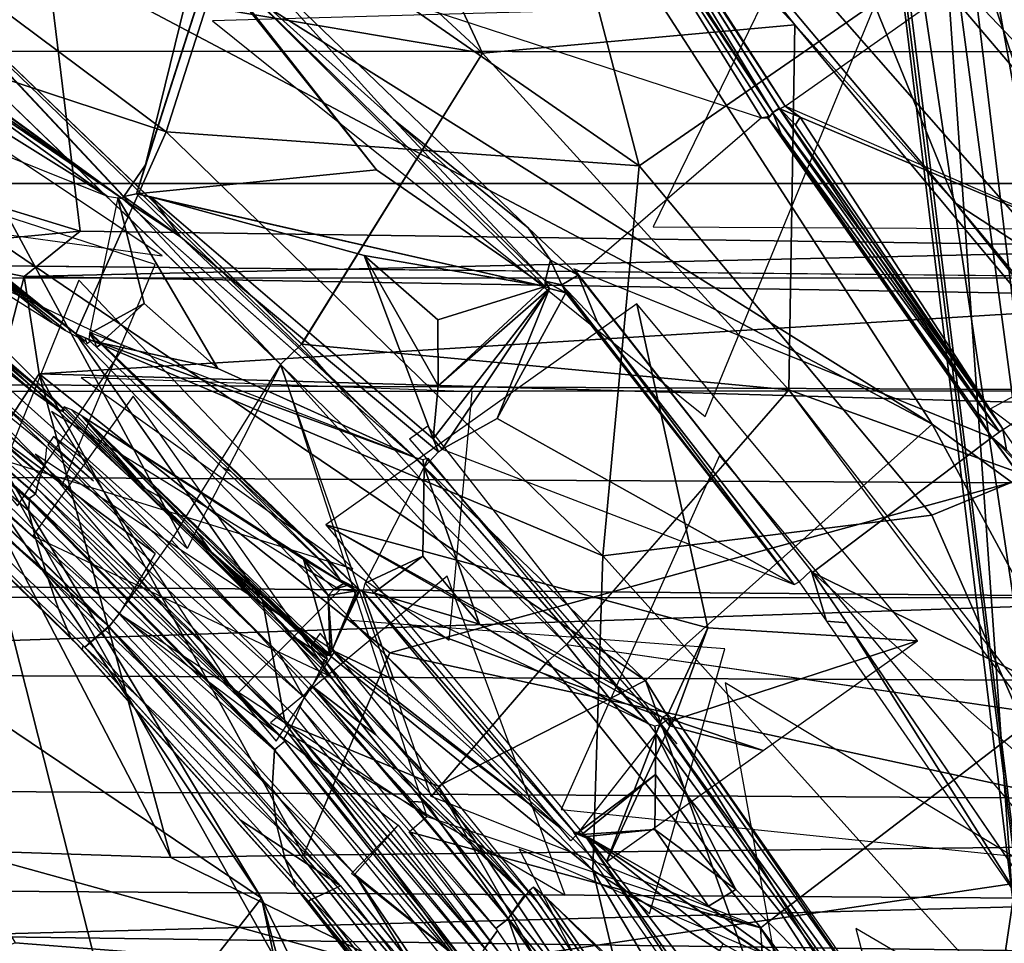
# Model space of a CAD drawing. Header units: millimetres. Extents: x -340 to 340, y -278 to 398.
# Tile 32 of 41: x 246 to 265, y 243 to 261. Entities that reach past the tile are written whole.
import ezdxf

# ---------------------------------------------------------------- set-up
doc = ezdxf.new("R2010")
doc.units = ezdxf.units.MM
doc.layers.add('Layer 01', color=7, linetype='Continuous', true_color=0x000000)

msp = doc.modelspace()

# ---------------------------------------------------------------- linework, layer by layer
at = {"layer": 'Layer 01'}
for points in [[(212.614, 297.578, 631.298), (249.115, 275.113, 631.088), (263.589, 252.686, 631.354), (210.313, 286.12, 632.101)], [(269.915, 258.259, 428.17), (266.468, 287.76, 308.673), (263.953, 282.53, 315.452)], [(239.734, 265.288, 631.877), (210.313, 286.12, 632.101), (263.589, 252.686, 631.354)], [(263.953, 282.53, 315.452), (263.691, 264.218, 371.788), (267.309, 253.466, 431.905)], [(267.309, 253.466, 431.905), (269.915, 258.259, 428.17), (263.953, 282.53, 315.452)], [(265.05, 278.912, 239.065), (270.494, 229.961, 437.531), (263.621, 267.902, 299.262)], [(263.589, 252.686, 631.354), (249.115, 275.113, 631.088), (278.119, 242.07, 631.318)], [(249.115, 275.113, 631.088), (264.573, 265.745, 632.628), (278.119, 242.07, 631.318)], [(248.227, 273.962, 629.106), (254.796, 259.942, 629.358), (243.659, 270.227, 629.322)], [(254.796, 259.942, 629.358), (248.227, 273.962, 629.106), (260.904, 260.496, 629.218)], [(248.227, 273.962, 629.106), (257.284, 265.041, 629.18), (260.904, 260.496, 629.218)], [(261.481, 273.684, 313.276), (261.883, 271.241, 303.881), (267.256, 227.826, 478.385)], [(261.481, 273.684, 313.276), (267.256, 227.826, 478.385), (265.154, 243.48, 435.025)], [(265.154, 243.48, 435.025), (263.691, 264.218, 371.788), (261.481, 273.684, 313.276)], [(268.682, 225.94, 468.881), (267.256, 227.826, 478.385), (261.883, 271.241, 303.881)], [(268.682, 225.94, 468.881), (261.883, 271.241, 303.881), (263.621, 267.902, 299.262)], [(209.867, 271.064, 400.607), (244.294, 253.712, 406.406), (264.394, 174.396, 415.987), (195.985, 181.78, 409.337)], [(254.796, 259.942, 629.358), (243.324, 261.879, 629.895), (243.659, 270.227, 629.322)], [(250.113, 263.12, 666.195), (257.86, 257.737, 663.661), (254.911, 269.042, 670.963)], [(266.13, 263.468, 666.439), (254.911, 269.042, 670.963), (257.86, 257.737, 663.661)], [(283.809, 245.8, 634.737), (264.573, 265.745, 632.628), (270.698, 268.49, 638.411)], [(263.621, 267.902, 299.262), (270.494, 229.961, 437.531), (268.682, 225.94, 468.881)], [(236.218, 262.479, 654.252), (248.608, 258.405, 660.569), (236.84, 267.186, 662.067)], [(248.608, 258.405, 660.569), (250.113, 263.12, 666.195), (236.84, 267.186, 662.067)], [(266.062, 259.265, 629.563), (260.932, 264.661, 629.442), (259.422, 266.972, 629.515), (267.706, 261.123, 630.308)], [(294.251, 224.747, 632.048), (264.573, 265.745, 632.628), (283.809, 245.8, 634.737)], [(278.119, 242.07, 631.318), (264.573, 265.745, 632.628), (294.251, 224.747, 632.048)], [(257.985, 247.675, 632.048), (239.309, 260.335, 633.584), (239.734, 265.288, 631.877)], [(239.734, 265.288, 631.877), (263.589, 252.686, 631.354), (257.985, 247.675, 632.048)], [(256.27, 265.136, 670.605), (260.473, 258.781, 666.552), (256.309, 265.219, 670.665)], [(256.309, 265.219, 670.665), (260.473, 258.781, 666.552), (256.526, 265.304, 670.714)], [(256.526, 265.304, 670.714), (260.716, 258.907, 666.614), (256.554, 265.366, 670.747)], [(260.612, 258.853, 666.59), (260.716, 258.907, 666.614), (256.526, 265.304, 670.714)], [(256.526, 265.304, 670.714), (260.473, 258.781, 666.552), (260.596, 258.865, 666.599)], [(260.596, 258.865, 666.599), (260.612, 258.853, 666.59), (256.526, 265.304, 670.714)], [(256.554, 265.366, 670.747), (260.716, 258.907, 666.614), (264.725, 261.737, 667.944)], [(250.2, 261.956, 667.837), (260.249, 258.68, 666.47), (256.27, 265.136, 670.605)], [(260.398, 258.703, 666.499), (256.27, 265.136, 670.605), (260.249, 258.68, 666.47)], [(256.27, 265.136, 670.605), (260.398, 258.703, 666.499), (260.473, 258.781, 666.552)], [(260.932, 264.661, 629.442), (264.045, 257.012, 629.262), (257.284, 265.041, 629.18)], [(260.904, 260.496, 629.218), (257.284, 265.041, 629.18), (264.045, 257.012, 629.262)], [(269.724, 256.489, 666.064), (262.126, 264.741, 669.032), (258.133, 256.544, 665.539)], [(264.045, 257.012, 629.262), (260.932, 264.661, 629.442), (271.596, 252.102, 629.477)], [(266.062, 259.265, 629.563), (271.596, 252.102, 629.477), (260.932, 264.661, 629.442)], [(223.801, 262.775, 392.605), (227.154, 260.028, 398.885), (246.258, 261.928, 394.702), (243.138, 264.474, 387.822)], [(265.154, 243.48, 435.025), (267.889, 232.74, 494.802), (263.691, 264.218, 371.788)], [(263.691, 264.218, 371.788), (267.889, 232.74, 494.802), (267.309, 253.466, 431.905)], [(257.86, 257.737, 663.661), (263.582, 250.907, 661.631), (272.656, 254.642, 663.302), (266.13, 263.468, 666.439)], [(250.113, 263.12, 666.195), (248.608, 258.405, 660.569), (257.86, 257.737, 663.661)], [(239.817, 262.883, 662.443), (247.744, 257.102, 661.819), (247.781, 257.143, 661.882), (244.229, 260.929, 663.344)], [(239.817, 262.883, 662.443), (240.078, 262.657, 662.387), (247.744, 257.102, 661.819)], [(270.34, 262.787, 353.87), (19.509, 260.177, 353.816), (-270.342, 262.735, 353.846)], [(270.34, 262.787, 353.87), (270.34, 259.963, 353.772), (19.509, 260.177, 353.816)], [(243.574, 259.929, 661.893), (247.744, 257.102, 661.819), (239.619, 262.792, 662.189)], [(247.744, 257.102, 661.819), (240.078, 262.657, 662.387), (239.619, 262.792, 662.189)], [(264.496, 262.707, 668.302), (264.241, 262.549, 668.248), (269.753, 254.58, 665.286)], [(246.843, 254.452, 655.565), (248.608, 258.405, 660.569), (236.218, 262.479, 654.252)], [(236.218, 262.479, 654.252), (250.494, 249.238, 653.135), (246.843, 254.452, 655.565)], [(237.488, 259.994, 638.137), (250.936, 246.837, 638.409), (250.494, 249.238, 653.135), (236.218, 262.479, 654.252)], [(227.154, 260.028, 398.885), (242.393, 257.843, 403.702), (246.258, 261.928, 394.702)], [(239.385, 257.233, 655.557), (248.529, 255.982, 661.327), (239.521, 262.011, 660.336)], [(242.393, 257.843, 403.702), (246.924, 256.459, 407.864), (246.258, 261.928, 394.702)], [(270.334, 260.701, 396.75), (246.258, 261.928, 394.702), (246.924, 256.459, 407.864), (270.325, 256.137, 408.55)], [(250.093, 261.921, 667.808), (249.582, 261.76, 667.574), (253.051, 258.648, 665.95)], [(253.051, 258.648, 665.95), (255.684, 256.53, 664.863), (250.093, 261.921, 667.808)], [(247.452, 257.15, 661.645), (240.075, 261.763, 661.185), (239.529, 260.326, 658.692)], [(243.574, 259.929, 661.893), (240.075, 261.763, 661.185), (247.452, 257.15, 661.645)], [(250.846, 253.857, 630.09), (242.967, 261.462, 630.024), (243.324, 261.879, 629.895)], [(243.324, 261.879, 629.895), (254.796, 259.942, 629.358), (251.259, 254.25, 629.952)], [(243.324, 261.879, 629.895), (251.257, 254.249, 629.951), (250.846, 253.857, 630.09)], [(252.723, 257.662, 664.814), (249.479, 261.731, 667.487), (248.027, 257.194, 662.072)], [(248.205, 257.757, 662.743), (249.479, 261.743, 667.5), (249.17, 261.689, 667.267)], [(249.514, 261.745, 667.518), (249.479, 261.731, 667.487), (252.723, 257.662, 664.814)], [(256.017, 255.383, 664.026), (249.582, 261.76, 667.574), (249.514, 261.745, 667.518), (252.723, 257.662, 664.814)], [(256.017, 255.383, 664.026), (256.02, 255.484, 664.135), (249.582, 261.76, 667.574)], [(249.582, 261.76, 667.574), (256.02, 255.484, 664.135), (253.051, 258.648, 665.95)], [(247.781, 257.143, 661.882), (248.205, 257.757, 662.743), (249.17, 261.689, 667.267), (244.229, 260.929, 663.344)], [(249.015, 250.252, 631.726), (241.395, 257.09, 631.915), (242.966, 261.462, 630.026)], [(250.848, 253.853, 630.093), (249.015, 250.252, 631.726), (242.966, 261.462, 630.026)], [(249.512, 260.575, 666.947), (259.148, 252.836, 662.82), (262.494, 260.94, 667.997)], [(246.373, 254.678, 658.388), (239.223, 260.427, 658.546), (239.659, 258.917, 657.144)], [(243.132, 257.356, 658.54), (239.226, 260.427, 658.546), (246.376, 254.676, 658.388)], [(260.785, 253.358, 629.424), (254.796, 259.942, 629.358), (260.904, 260.496, 629.218)], [(260.785, 253.358, 629.424), (260.904, 260.496, 629.218), (269.45, 250.238, 629.278)], [(260.904, 260.496, 629.218), (264.045, 257.012, 629.262), (269.45, 250.238, 629.278)], [(270.343, 257.394, 354.605), (83.213, 257.392, 354.64), (19.509, 260.177, 353.816), (270.34, 259.963, 353.772)], [(237.488, 259.994, 638.137), (239.309, 260.335, 633.584), (253.926, 245.609, 634.074), (250.936, 246.837, 638.409)], [(239.309, 260.335, 633.584), (257.985, 247.675, 632.048), (253.926, 245.609, 634.074)], [(247.744, 257.102, 661.819), (243.574, 259.929, 661.893), (247.452, 257.15, 661.645)], [(260.785, 253.358, 629.424), (251.257, 254.249, 629.951), (254.796, 259.942, 629.358)], [(247.189, 251.58, 656.286), (238.172, 259.635, 656.504), (238.037, 259.339, 656.02)], [(239.658, 258.918, 657.144), (241.147, 257.583, 657.088), (246.618, 252.977, 657.137)], [(262.369, 256.215, 665.696), (260.605, 258.852, 666.591), (260.47, 258.778, 666.551)], [(260.473, 258.781, 666.552), (260.605, 258.852, 666.591), (260.596, 258.865, 666.599)], [(260.607, 258.853, 666.592), (260.596, 258.865, 666.599), (260.605, 258.852, 666.591)], [(260.612, 258.853, 666.59), (260.596, 258.865, 666.599), (260.607, 258.853, 666.592)], [(264.976, 252.582, 664.472), (260.605, 258.852, 666.591), (262.369, 256.215, 665.696)], [(260.612, 258.853, 666.59), (260.607, 258.853, 666.592), (260.913, 258.545, 666.49)], [(264.976, 252.582, 664.472), (260.913, 258.545, 666.49), (260.607, 258.853, 666.592)], [(260.716, 258.907, 666.614), (260.612, 258.853, 666.59), (261.004, 258.695, 666.546)], [(261.004, 258.695, 666.546), (260.612, 258.853, 666.59), (260.913, 258.545, 666.49)], [(260.716, 258.907, 666.614), (261.004, 258.695, 666.546), (269.032, 255.307, 665.555)], [(239.543, 258.674, 656.858), (246.582, 251.506, 655.879), (248.392, 255.81, 660.778)], [(253.051, 258.648, 665.95), (256.02, 255.484, 664.135), (256.121, 255.898, 664.496)], [(255.684, 256.53, 664.863), (253.051, 258.648, 665.95), (256.121, 255.898, 664.496)], [(264.758, 252.427, 664.392), (260.384, 258.668, 666.489), (260.249, 258.68, 666.47), (256.749, 255.661, 664.398)], [(260.249, 258.68, 666.47), (260.403, 258.678, 666.482), (260.398, 258.703, 666.499)], [(260.47, 258.778, 666.551), (260.384, 258.668, 666.489), (260.637, 258.364, 666.395)], [(264.448, 252.928, 664.564), (260.637, 258.364, 666.395), (260.384, 258.668, 666.489)], [(264.448, 252.928, 664.564), (260.384, 258.668, 666.489), (264.759, 252.429, 664.389)], [(264.908, 252.538, 664.454), (262.369, 256.215, 665.696), (260.47, 258.778, 666.551)], [(264.908, 252.538, 664.454), (260.47, 258.778, 666.551), (260.637, 258.364, 666.395)], [(261.004, 258.695, 666.546), (260.913, 258.545, 666.49), (264.976, 252.582, 664.472)], [(261.004, 258.695, 666.546), (264.976, 252.582, 664.472), (269.032, 255.307, 665.555)], [(238.746, 258.359, 655.47), (246.232, 251.857, 655.632), (246.27, 252.239, 656.145)], [(246.149, 251.698, 655.276), (246.232, 251.857, 655.632), (238.746, 258.359, 655.47), (238.781, 258.157, 655.146)], [(246.843, 254.452, 655.565), (257.148, 250.11, 658.918), (248.608, 258.405, 660.569)], [(257.86, 257.737, 663.661), (248.608, 258.405, 660.569), (257.148, 250.11, 658.918)], [(260.637, 258.364, 666.395), (264.448, 252.928, 664.564), (264.908, 252.538, 664.454)], [(238.781, 258.157, 655.145), (238.746, 257.911, 654.508), (246.149, 251.698, 655.276)], [(238.746, 257.911, 654.508), (238.661, 257.705, 653.368), (246.049, 251.321, 654.291)], [(246.149, 251.698, 655.276), (238.746, 257.911, 654.508), (246.076, 251.433, 654.636)], [(246.049, 251.321, 654.291), (246.076, 251.433, 654.636), (238.746, 257.911, 654.508)], [(240.039, 257.905, 656.414), (245.7, 251.092, 654.75), (247.793, 254.215, 659.151)], [(245.929, 251.234, 653.556), (246.05, 251.322, 654.29), (238.659, 257.702, 653.369)], [(238.661, 257.705, 653.368), (238.696, 257.666, 653.315), (245.931, 251.197, 653.4)], [(238.661, 257.537, 652.057), (245.931, 251.197, 653.4), (238.696, 257.666, 653.315)], [(242.393, 257.843, 403.702), (243.168, 256.103, 406.096), (246.924, 256.459, 407.864)], [(247.781, 257.143, 661.882), (248.027, 257.194, 662.072), (248.205, 257.757, 662.743)], [(257.86, 257.737, 663.661), (257.148, 250.11, 658.918), (263.582, 250.907, 661.631)], [(238.661, 257.537, 652.057), (238.876, 257.08, 650.004), (245.915, 250.996, 652.195), (245.931, 251.197, 653.4)], [(246.618, 252.977, 657.137), (241.147, 257.583, 657.088), (242.966, 255.968, 657.027)], [(248.027, 257.194, 662.072), (256.017, 255.383, 664.026), (252.723, 257.662, 664.814)], [(27.782, 255.674, 355.85), (83.213, 257.392, 354.64), (270.34, 255.537, 356.216)], [(83.213, 257.392, 354.64), (270.343, 257.394, 354.605), (270.34, 255.537, 356.216)], [(243.15, 257.42, 658.619), (243.132, 257.356, 658.54), (247.021, 254.311, 658.539)], [(246.641, 254.516, 658.443), (247.021, 254.311, 658.539), (243.132, 257.356, 658.54)], [(243.132, 257.356, 658.54), (246.376, 254.676, 658.388), (246.641, 254.516, 658.443)], [(272.87, 257.425, 666.432), (264.73, 252.99, 664.587), (274.433, 245.686, 663.544)], [(241.155, 257.258, 632.057), (248.393, 250.157, 632.204), (240.535, 255.998, 633.88)], [(247.108, 254.463, 658.755), (248.176, 255.05, 660.104), (247.662, 257.115, 661.773)], [(248.176, 255.05, 660.104), (249.616, 253.773, 659.879), (247.662, 257.115, 661.773)], [(253.458, 252.04, 660.933), (247.752, 257.096, 661.817), (247.662, 257.115, 661.773), (249.616, 253.773, 659.879)], [(247.781, 257.143, 661.882), (247.744, 257.102, 661.819), (248.888, 256.349, 661.873)], [(247.744, 257.102, 661.819), (253.663, 251.858, 660.901), (248.888, 256.349, 661.873)], [(248.888, 256.349, 661.873), (248.027, 257.194, 662.072), (247.781, 257.143, 661.882)], [(248.309, 257.134, 662.144), (248.027, 257.194, 662.072), (248.888, 256.349, 661.873)], [(252.477, 255.985, 663.039), (248.309, 257.134, 662.144), (253.83, 252.397, 661.379)], [(256.017, 255.383, 664.026), (248.309, 257.134, 662.144), (252.477, 255.985, 663.039)], [(248.309, 257.134, 662.144), (248.888, 256.349, 661.873), (253.935, 252.145, 661.268), (253.83, 252.397, 661.379)], [(239.192, 256.457, 647.173), (246.057, 250.44, 650.082), (238.876, 257.08, 650.004)], [(245.915, 250.996, 652.195), (238.876, 257.08, 650.004), (246.057, 250.44, 650.082)], [(264.045, 257.012, 629.262), (271.591, 252.104, 629.479), (270.115, 249.728, 629.283)], [(270.115, 249.728, 629.283), (269.45, 250.238, 629.278), (264.045, 257.012, 629.262)], [(250.469, 243.417, 431.282), (241.524, 256.802, 430.172), (233.306, 254.99, 439.812)], [(241.524, 256.802, 430.172), (250.469, 243.417, 431.282), (244.294, 253.712, 406.406)], [(256.667, 255.599, 664.359), (255.684, 256.53, 664.863), (256.121, 255.898, 664.496)], [(246.057, 250.44, 650.082), (239.192, 256.457, 647.173), (246.264, 249.75, 647.289)], [(246.264, 249.75, 647.289), (239.192, 256.457, 647.173), (239.471, 255.876, 643.879)], [(246.924, 256.459, 407.864), (243.168, 256.103, 406.096), (245.832, 255.578, 409.68)], [(245.832, 255.578, 409.68), (270.325, 256.137, 408.55), (246.924, 256.459, 407.864)], [(253.663, 251.858, 660.901), (253.935, 252.145, 661.268), (248.888, 256.349, 661.873)], [(270.316, 255.163, 409.698), (270.325, 256.137, 408.55), (245.832, 255.578, 409.68)], [(264.976, 252.582, 664.472), (262.369, 256.215, 665.696), (264.908, 252.538, 664.454)], [(240.535, 255.998, 633.88), (247.691, 248.979, 634.022), (247.485, 248.722, 634.672), (240.367, 255.722, 634.534)], [(240.535, 255.998, 633.88), (248.393, 250.157, 632.204), (247.691, 248.979, 634.022)], [(242.966, 255.968, 657.027), (246.536, 252.954, 657.054), (246.618, 252.977, 657.137)], [(242.966, 255.968, 657.027), (246.011, 253.311, 656.964), (246.536, 252.954, 657.054)], [(245.351, 253.819, 656.903), (246.011, 253.311, 656.964), (242.966, 255.968, 657.027)], [(244.816, 251.667, 407.754), (245.832, 255.578, 409.68), (243.168, 256.103, 406.096)], [(253.921, 254.73, 662.829), (252.477, 255.985, 663.039), (253.924, 253.437, 662.046)], [(253.924, 253.437, 662.046), (252.477, 255.985, 663.039), (253.83, 252.397, 661.379)], [(256.017, 255.383, 664.026), (252.477, 255.985, 663.039), (253.921, 254.73, 662.829)], [(246.501, 249.075, 643.917), (239.471, 255.876, 643.879), (239.701, 255.399, 640.415), (246.738, 248.52, 640.474)], [(246.264, 249.75, 647.289), (239.471, 255.876, 643.879), (246.501, 249.075, 643.917)], [(256.121, 255.898, 664.496), (256.02, 255.484, 664.135), (256.346, 255.415, 664.175)], [(256.346, 255.415, 664.175), (256.667, 255.599, 664.359), (256.121, 255.898, 664.496)], [(270.341, 253.342, 359.642), (41.488, 254.397, 357.646), (27.782, 255.674, 355.85), (270.34, 255.537, 356.216)], [(239.936, 255.258, 636.884), (247.487, 248.736, 634.68), (240.366, 255.72, 634.543)], [(246.12, 253.674, 410.058), (245.832, 255.578, 409.68), (244.816, 251.667, 407.754)], [(245.832, 255.578, 409.68), (246.12, 253.674, 410.058), (270.316, 255.163, 409.698)], [(257.042, 254.678, 664.015), (256.667, 255.599, 664.359), (256.346, 255.415, 664.175)], [(264.759, 252.429, 664.389), (256.58, 255.723, 664.395), (261.249, 249.786, 662.751)], [(256.667, 255.599, 664.359), (257.042, 254.678, 664.015), (260.987, 249.602, 662.606), (261.222, 249.823, 662.759)], [(246.738, 248.52, 640.474), (239.701, 255.399, 640.415), (239.885, 255.209, 637.414), (246.962, 248.282, 637.523)], [(252.256, 249.855, 658.714), (246.899, 255.507, 659.445), (245.469, 251.973, 655.454)], [(256.017, 255.383, 664.026), (253.921, 254.73, 662.829), (253.924, 253.437, 662.046)], [(256.105, 255.342, 664.034), (256.017, 255.383, 664.026), (253.924, 253.437, 662.046)], [(256.02, 255.484, 664.135), (256.017, 255.383, 664.026), (256.105, 255.342, 664.034)], [(256.105, 255.342, 664.034), (256.426, 255.256, 664.113), (256.02, 255.484, 664.135)], [(256.02, 255.484, 664.135), (256.426, 255.256, 664.113), (256.346, 255.415, 664.175)], [(256.346, 255.415, 664.175), (256.426, 255.256, 664.113), (260.893, 249.552, 662.542)], [(257.042, 254.678, 664.015), (256.346, 255.415, 664.175), (260.893, 249.552, 662.542)], [(246.964, 248.282, 637.522), (239.885, 255.209, 637.414), (239.905, 255.279, 636.884), (246.981, 248.358, 637.011)], [(239.936, 255.258, 636.884), (247.487, 248.736, 634.68), (247.015, 248.324, 637.009)], [(247.487, 248.736, 634.68), (239.936, 255.258, 636.884), (247.494, 248.731, 634.681)], [(246.12, 253.674, 410.058), (270.321, 252.969, 410.022), (270.316, 255.163, 409.698)], [(253.83, 252.397, 661.379), (256.105, 255.342, 664.034), (253.924, 253.437, 662.046)], [(256.105, 255.342, 664.034), (253.83, 252.397, 661.379), (254.002, 252.195, 661.323)], [(255.083, 252.801, 662.118), (256.105, 255.342, 664.034), (254.002, 252.195, 661.323)], [(256.105, 255.342, 664.034), (255.083, 252.801, 662.118), (256.426, 255.256, 664.113)], [(255.083, 252.801, 662.118), (260.893, 249.552, 662.542), (256.426, 255.256, 664.113)], [(233.306, 254.99, 439.812), (244.054, 235.217, 442.69), (250.469, 243.417, 431.282)], [(248.176, 255.05, 660.104), (247.108, 254.463, 658.755), (247.329, 254.276, 658.73)], [(249.616, 253.773, 659.879), (248.176, 255.05, 660.104), (247.329, 254.276, 658.73)], [(257.815, 255.044, 664.031), (251.732, 250.718, 659.814), (259.204, 248.704, 661.538)], [(263.301, 248.448, 662.884), (257.815, 255.044, 664.031), (259.204, 248.704, 661.538)], [(260.893, 249.552, 662.542), (260.987, 249.602, 662.606), (257.042, 254.678, 664.015)], [(270.348, 235.447, 658.78), (272.656, 254.642, 663.302), (263.582, 250.907, 661.631)], [(270.341, 253.342, 359.642), (-30.157, 253.12, 360.203), (41.488, 254.397, 357.646)], [(242.26, 254.499, 653.461), (242.309, 254.442, 653.383), (245.93, 251.235, 653.556)], [(242.309, 254.442, 653.383), (245.955, 251.176, 653.4), (245.93, 251.235, 653.556)], [(256.954, 243.965, 655.619), (257.148, 250.11, 658.918), (246.843, 254.452, 655.565)], [(256.954, 243.965, 655.619), (246.843, 254.452, 655.565), (250.494, 249.238, 653.135)], [(247.204, 254.318, 658.68), (247.108, 254.463, 658.755), (247.097, 254.331, 658.616)], [(247.108, 254.463, 658.755), (247.204, 254.318, 658.68), (247.329, 254.276, 658.73)], [(247.119, 254.477, 658.741), (253.458, 252.04, 660.933), (247.329, 254.276, 658.73)], [(247.059, 254.261, 658.519), (247.02, 254.378, 658.602), (247.133, 254.32, 658.633)], [(247.097, 254.331, 658.616), (247.245, 254.19, 658.608), (247.204, 254.318, 658.68)], [(247.204, 254.318, 658.68), (247.338, 254.252, 658.719), (247.329, 254.276, 658.73)], [(247.338, 254.252, 658.719), (247.204, 254.318, 658.68), (247.245, 254.19, 658.608)], [(247.245, 254.19, 658.608), (249.71, 251.837, 658.477), (249.877, 251.76, 658.533), (247.338, 254.252, 658.719)], [(247.329, 254.276, 658.73), (253.458, 252.04, 660.933), (249.616, 253.773, 659.879)], [(251.742, 250.045, 658.483), (252.381, 249.452, 658.46), (247.329, 254.276, 658.73)], [(247.329, 254.276, 658.73), (247.338, 254.252, 658.719), (251.742, 250.045, 658.483)], [(252.399, 249.44, 658.463), (247.329, 254.276, 658.73), (252.381, 249.452, 658.46)], [(251.742, 250.045, 658.483), (247.338, 254.252, 658.719), (249.877, 251.76, 658.533)], [(256.436, 248.375, 630.151), (250.846, 253.857, 630.09), (251.257, 254.249, 629.951)], [(260.785, 253.358, 629.424), (256.436, 248.375, 630.151), (251.257, 254.249, 629.951)], [(250.848, 253.853, 630.093), (253.704, 245.015, 631.858), (248.713, 250.418, 631.744)], [(250.846, 253.857, 630.09), (256.069, 248.049, 630.267), (253.789, 245.404, 631.696)], [(250.846, 253.857, 630.09), (256.436, 248.375, 630.151), (256.069, 248.049, 630.267)], [(250.469, 243.417, 431.282), (252.891, 238.403, 411.206), (244.294, 253.712, 406.406)], [(252.891, 238.403, 411.206), (264.394, 174.396, 415.987), (244.294, 253.712, 406.406)], [(244.816, 251.667, 407.754), (248.7, 244.213, 408.257), (246.12, 253.674, 410.058)], [(252.98, 248.217, 409.853), (270.321, 252.969, 410.022), (246.12, 253.674, 410.058)], [(246.12, 253.674, 410.058), (248.7, 244.213, 408.257), (251.292, 244.258, 409.246)], [(246.12, 253.674, 410.058), (251.292, 244.258, 409.246), (252.98, 248.217, 409.853)], [(246.946, 253.6, 658.021), (254.139, 248.461, 658.849), (254.591, 253.322, 662.527)], [(-30.157, 253.12, 360.203), (270.341, 253.342, 359.642), (270.346, 251.513, 363.211)], [(246.399, 253.037, 657.021), (246.536, 252.954, 657.054), (246.011, 253.311, 656.964)], [(265.711, 247.03, 629.498), (256.439, 248.374, 630.152), (260.785, 253.358, 629.424)], [(270.032, 240.948, 629.438), (260.785, 253.358, 629.424), (269.45, 250.237, 629.278)], [(-30.157, 253.12, 360.203), (270.346, 251.513, 363.211), (270.341, 249.291, 367.916), (47.238, 251.207, 364.326)], [(245.997, 250.501, 654.821), (251.842, 247.743, 657.012), (247.959, 253.233, 658.179)], [(246.366, 252.933, 656.891), (249.975, 247.392, 655.103), (252.005, 249.448, 658.616)], [(246.618, 252.977, 657.137), (246.536, 252.954, 657.054), (246.59, 252.938, 657.082)], [(248.204, 251.425, 657.126), (246.613, 253.023, 657.171), (246.558, 252.962, 657.078)], [(248.204, 251.425, 657.126), (246.558, 252.962, 657.078), (248.035, 251.516, 657.065)], [(246.758, 252.969, 657.234), (246.613, 253.023, 657.171), (248.204, 251.425, 657.126)], [(248.204, 251.425, 657.126), (246.966, 252.846, 657.286), (246.758, 252.969, 657.234)], [(270.334, 244.464, 409.285), (270.321, 252.969, 410.022), (252.98, 248.217, 409.853)], [(264.908, 252.538, 664.454), (264.448, 252.928, 664.564), (264.759, 252.429, 664.389)], [(251.29, 250.046, 658.165), (246.966, 252.846, 657.286), (251.812, 248.174, 657.29)], [(246.966, 252.846, 657.286), (251.29, 250.046, 658.165), (252.083, 249.572, 658.351)], [(251.748, 248.171, 657.248), (251.812, 248.174, 657.29), (246.966, 252.846, 657.286)], [(248.546, 251.226, 657.224), (246.966, 252.846, 657.286), (248.204, 251.425, 657.126)], [(246.966, 252.846, 657.286), (248.546, 251.226, 657.224), (249.201, 250.588, 657.219)], [(249.201, 250.588, 657.219), (251.748, 248.171, 657.248), (246.966, 252.846, 657.286)], [(254.002, 252.195, 661.323), (260.893, 249.552, 662.542), (255.083, 252.801, 662.118)], [(263.589, 252.686, 631.354), (273.368, 234.592, 631.328), (269.219, 229.543, 632.343), (257.985, 247.675, 632.048)], [(278.119, 242.07, 631.318), (273.368, 234.592, 631.328), (263.589, 252.686, 631.354)], [(258.598, 246.436, 660.216), (253.725, 252.646, 661.436), (253.368, 252.395, 661.121)], [(264.973, 252.58, 664.471), (264.76, 252.427, 664.389), (265.042, 252.187, 664.368)], [(265.042, 252.187, 664.368), (265.856, 251.316, 664.228), (264.973, 252.58, 664.471)], [(246.402, 252.446, 656.5), (246.295, 252.285, 656.229), (251.295, 247.356, 656.284), (250.826, 248.195, 656.611)], [(247.053, 251.949, 656.612), (246.402, 252.446, 656.5), (250.826, 248.195, 656.611)], [(253.83, 252.397, 661.379), (253.935, 252.145, 661.268), (254.002, 252.195, 661.323)], [(261.25, 249.787, 662.748), (269.718, 245.636, 663.129), (264.758, 252.427, 664.392)], [(267.315, 248.927, 663.74), (265.856, 251.316, 664.228), (264.76, 252.427, 664.389)], [(265.856, 251.316, 664.228), (265.042, 252.187, 664.368), (264.76, 252.427, 664.389)], [(251.909, 248.24, 658.109), (246.046, 252.103, 655.707), (250.758, 246.484, 654.573)], [(253.458, 252.04, 660.933), (253.629, 251.998, 661.009), (253.654, 251.845, 660.918)], [(253.722, 252.025, 661.086), (253.654, 251.845, 660.918), (253.629, 251.998, 661.009)], [(253.722, 252.025, 661.086), (258.042, 246.827, 660.18), (253.654, 251.845, 660.918)], [(266.06, 244.148, 662.247), (259.43, 252.074, 663.06), (256.332, 245.149, 658.812)], [(251.051, 246.773, 655.341), (246.149, 251.698, 655.276), (246.076, 251.433, 654.636)], [(251.051, 246.773, 655.341), (251.142, 246.956, 655.702), (246.232, 251.857, 655.632), (246.149, 251.698, 655.276)], [(251.309, 247.342, 656.283), (246.231, 251.856, 655.633), (251.142, 246.954, 655.704)], [(249.71, 251.837, 658.477), (252.013, 249.639, 658.355), (249.877, 251.76, 658.533)], [(251.742, 250.045, 658.483), (249.877, 251.76, 658.533), (252.013, 249.639, 658.355)], [(252.497, 249.578, 658.62), (253.654, 251.845, 660.918), (253.629, 250.108, 659.696)], [(253.629, 250.108, 659.696), (253.654, 251.845, 660.918), (254.734, 248.778, 659.465)], [(254.734, 248.778, 659.465), (253.654, 251.845, 660.918), (258.042, 246.827, 660.18)], [(248.7, 244.213, 408.257), (244.816, 251.667, 407.754), (244.606, 244.35, 406.902)], [(248.204, 251.425, 657.126), (248.035, 251.516, 657.065), (250.59, 249.016, 657.041)], [(250.93, 246.486, 654.669), (246.049, 251.321, 654.291), (245.93, 251.235, 653.556)], [(246.076, 251.433, 654.636), (246.049, 251.321, 654.291), (250.93, 246.486, 654.669)], [(246.076, 251.433, 654.636), (250.91, 246.525, 654.677), (251.052, 246.773, 655.339)], [(248.204, 251.425, 657.126), (250.59, 249.016, 657.041), (249.489, 250.192, 657.133)], [(248.546, 251.226, 657.224), (248.204, 251.425, 657.126), (249.489, 250.192, 657.133)], [(270.341, 249.291, 367.916), (75.902, 249.366, 368.919), (47.238, 251.207, 364.326)], [(250.73, 246.303, 653.516), (245.931, 251.197, 653.4), (245.915, 250.996, 652.195)], [(248.359, 248.736, 653.518), (248.377, 248.734, 653.578), (245.93, 251.235, 653.556)], [(245.93, 251.235, 653.556), (245.955, 251.176, 653.4), (248.359, 248.736, 653.518)], [(245.93, 251.235, 653.556), (250.733, 246.327, 653.6), (250.93, 246.486, 654.669)], [(245.955, 251.176, 653.4), (248.806, 248.267, 653.469), (248.359, 248.736, 653.518)], [(248.546, 251.226, 657.224), (249.489, 250.192, 657.133), (249.201, 250.588, 657.219)], [(245.915, 250.996, 652.195), (246.057, 250.44, 650.082), (250.728, 246.31, 653.515)], [(263.582, 250.907, 661.631), (257.148, 250.11, 658.918), (270.348, 235.447, 658.78)], [(250.48, 249.337, 657.208), (249.201, 250.588, 657.219), (249.489, 250.192, 657.133)], [(251.747, 248.144, 657.23), (249.201, 250.588, 657.219), (250.48, 249.337, 657.208)], [(251.747, 248.144, 657.23), (251.748, 248.171, 657.248), (249.201, 250.588, 657.219)], [(258.313, 246.958, 660.396), (251.732, 250.718, 659.814), (253.344, 248.781, 659.477)], [(251.732, 250.718, 659.814), (258.313, 246.958, 660.396), (258.418, 247.007, 660.457)], [(259.204, 248.704, 661.538), (251.732, 250.718, 659.814), (258.418, 247.007, 660.457)], [(246.057, 250.44, 650.082), (250.68, 245.548, 650.171), (250.728, 246.31, 653.515)], [(246.264, 249.75, 647.289), (250.68, 245.548, 650.171), (246.057, 250.44, 650.082)], [(247.691, 248.979, 634.022), (248.713, 250.418, 631.744), (253.704, 245.015, 631.858)], [(251.183, 248.476, 657.072), (251.765, 248.092, 657.208), (249.489, 250.192, 657.133)], [(249.489, 250.192, 657.133), (250.59, 249.016, 657.041), (251.183, 248.476, 657.072)], [(249.489, 250.192, 657.133), (251.765, 248.092, 657.208), (250.48, 249.337, 657.208)], [(251.894, 249.457, 658.161), (251.29, 250.046, 658.165), (251.775, 249.336, 658.01)], [(251.812, 248.174, 657.29), (251.775, 249.336, 658.01), (251.29, 250.046, 658.165)], [(251.29, 250.046, 658.165), (251.894, 249.457, 658.161), (252.083, 249.572, 658.351)], [(251.742, 250.045, 658.483), (252.013, 249.639, 658.355), (252.381, 249.452, 658.46)], [(253.629, 250.108, 659.696), (252.668, 249.39, 658.597), (252.497, 249.578, 658.62)], [(253.629, 250.108, 659.696), (254.734, 248.778, 659.465), (252.668, 249.39, 658.597)], [(256.954, 243.965, 655.619), (270.348, 235.447, 658.78), (257.148, 250.11, 658.918)], [(261.521, 248.832, 662.48), (261.222, 249.823, 662.759), (260.987, 249.602, 662.606)], [(261.922, 248.799, 662.591), (261.222, 249.823, 662.759), (261.521, 248.832, 662.48)], [(261.249, 249.786, 662.751), (265.658, 243.314, 661.705), (266.731, 244.951, 662.373)], [(266.731, 244.951, 662.373), (269.717, 245.64, 663.123), (261.249, 249.786, 662.751)], [(246.264, 249.75, 647.289), (250.766, 244.857, 647.344), (250.68, 245.548, 650.171)], [(250.766, 244.857, 647.344), (246.264, 249.75, 647.289), (246.501, 249.075, 643.917), (250.936, 244.176, 643.966)], [(256.408, 243.471, 657.625), (254.102, 249.716, 659.338), (250.646, 246.844, 655.99)], [(252.381, 249.452, 658.46), (252.013, 249.639, 658.355), (252.332, 249.428, 658.414)], [(252.013, 249.639, 658.355), (252.083, 249.572, 658.351), (252.144, 249.534, 658.365)], [(252.144, 249.534, 658.365), (252.332, 249.428, 658.414), (252.013, 249.639, 658.355)], [(252.458, 249.412, 658.484), (252.497, 249.578, 658.62), (252.679, 249.377, 658.596)], [(252.668, 249.39, 658.597), (252.679, 249.377, 658.596), (252.497, 249.578, 658.62)], [(251.775, 249.336, 658.01), (252.332, 249.428, 658.414), (251.894, 249.457, 658.161)], [(251.775, 249.336, 658.01), (251.855, 248.268, 657.376), (252.332, 249.428, 658.414)], [(252.381, 249.452, 658.46), (252.332, 249.428, 658.414), (251.855, 248.268, 657.376)], [(252.381, 249.452, 658.46), (251.855, 248.268, 657.376), (252.401, 249.437, 658.462)], [(253.059, 247.687, 657.822), (251.855, 248.268, 657.376), (252.399, 249.44, 658.463), (252.439, 249.433, 658.484)], [(251.894, 249.457, 658.161), (252.144, 249.534, 658.365), (252.083, 249.572, 658.351)], [(251.894, 249.457, 658.161), (252.332, 249.428, 658.414), (252.144, 249.534, 658.365)], [(252.401, 249.437, 658.462), (252.399, 249.44, 658.463), (252.381, 249.452, 658.46)], [(252.401, 249.437, 658.462), (252.439, 249.433, 658.484), (252.399, 249.44, 658.463)], [(252.421, 249.419, 658.463), (252.439, 249.433, 658.484), (252.401, 249.437, 658.462)], [(253.059, 247.687, 657.822), (252.439, 249.433, 658.484), (256.309, 244.796, 658.21)], [(256.63, 244.653, 658.322), (252.458, 249.412, 658.484), (252.679, 249.377, 658.596)], [(252.458, 249.412, 658.484), (256.63, 244.653, 658.322), (256.524, 244.539, 658.195)], [(252.668, 249.39, 658.597), (254.734, 248.778, 659.465), (258.042, 246.827, 660.18)], [(270.341, 249.291, 367.916), (227.352, 247.841, 371.843), (75.902, 249.366, 368.919)], [(227.352, 247.841, 371.843), (270.341, 249.291, 367.916), (270.349, 247.663, 372.074)], [(251.747, 248.144, 657.23), (250.48, 249.337, 657.208), (251.765, 248.092, 657.208)], [(256.954, 243.965, 655.619), (250.494, 249.238, 653.135), (257.92, 239.939, 653.288)], [(250.936, 246.837, 638.409), (260.923, 233.227, 639.001), (257.92, 239.939, 653.288), (250.494, 249.238, 653.135)], [(251.855, 248.268, 657.376), (251.775, 249.336, 658.01), (251.812, 248.174, 657.29)], [(250.936, 244.176, 643.966), (246.501, 249.075, 643.917), (246.738, 248.52, 640.474), (251.149, 243.617, 640.528)], [(252.295, 243.883, 634.189), (247.485, 248.722, 634.672), (247.691, 248.979, 634.022)], [(247.691, 248.979, 634.022), (253.143, 244.843, 632.367), (252.295, 243.883, 634.189)], [(252.21, 248.848, 658.076), (258.062, 243.112, 658.31), (259.532, 248.29, 661.718)], [(261.922, 248.799, 662.591), (261.521, 248.832, 662.48), (265.476, 243.126, 661.569)], [(247.487, 248.736, 634.68), (247.494, 248.731, 634.681), (247.015, 248.324, 637.009)], [(247.016, 248.324, 637.01), (247.492, 248.73, 634.68), (252.016, 243.658, 634.831)], [(252.295, 243.883, 634.189), (253.624, 241.735, 634.863), (247.485, 248.722, 634.672)], [(248.359, 248.736, 653.518), (249.553, 247.512, 653.512), (250.733, 246.327, 653.6), (248.377, 248.734, 653.578)], [(248.359, 248.736, 653.518), (248.806, 248.267, 653.469), (249.553, 247.512, 653.512)], [(258.313, 246.958, 660.396), (253.344, 248.781, 659.477), (257.217, 244.123, 658.667)], [(259.204, 248.704, 661.538), (258.418, 247.007, 660.457), (258.534, 246.895, 660.446)], [(263.301, 248.448, 662.884), (259.204, 248.704, 661.538), (258.534, 246.895, 660.446)], [(265.476, 243.126, 661.569), (265.696, 243.257, 661.688), (261.922, 248.799, 662.591)], [(246.964, 248.282, 637.522), (251.39, 243.357, 637.609), (251.149, 243.617, 640.528), (246.738, 248.52, 640.474)], [(251.314, 248.345, 657.067), (251.089, 248.527, 657.037), (251.695, 247.99, 657.081)], [(251.673, 247.956, 657.032), (251.695, 247.99, 657.081), (251.089, 248.527, 657.037)], [(251.695, 247.99, 657.081), (251.183, 248.476, 657.072), (251.314, 248.345, 657.067)], [(251.765, 248.092, 657.208), (251.183, 248.476, 657.072), (251.695, 247.99, 657.081)], [(255.964, 243.224, 657.242), (251.619, 248.596, 657.389), (251.44, 248.347, 657.128)], [(263.301, 248.448, 662.884), (258.534, 246.895, 660.446), (260.286, 246.305, 660.794)], [(251.39, 243.359, 637.608), (246.964, 248.282, 637.522), (246.981, 248.358, 637.011), (251.447, 243.393, 637.116)], [(252.016, 243.658, 634.831), (247.016, 248.324, 637.01), (250.063, 244.943, 637.058)], [(247.016, 248.324, 637.01), (251.449, 243.392, 637.114), (250.063, 244.943, 637.058)], [(249.553, 247.512, 653.512), (248.806, 248.267, 653.469), (250.734, 246.306, 653.515)], [(251.746, 248.156, 657.238), (251.777, 248.247, 657.307), (251.842, 248.171, 657.307)], [(256.309, 244.796, 658.21), (252.073, 248.01, 657.363), (251.855, 248.268, 657.376)], [(256.309, 244.796, 658.21), (251.855, 248.268, 657.376), (253.059, 247.687, 657.822)], [(260.236, 242.833, 630.336), (256.069, 248.049, 630.267), (256.436, 248.375, 630.151), (260.624, 243.133, 630.2)], [(256.436, 248.375, 630.151), (265.711, 247.03, 629.498), (260.624, 243.133, 630.2)], [(246.762, 184.762, 452.491), (244.054, 235.217, 442.69), (227.142, 248.093, 445.16)], [(234.675, 196.777, 451.532), (246.762, 184.762, 452.491), (227.142, 248.093, 445.16)], [(251.295, 247.356, 656.284), (251.451, 247.574, 656.612), (250.826, 248.195, 656.611)], [(270.334, 244.464, 409.285), (252.98, 248.217, 409.853), (251.292, 244.258, 409.246)], [(251.69, 248.093, 657.154), (251.656, 247.96, 657.036), (252.708, 246.608, 656.959)], [(252.708, 246.608, 656.959), (255.636, 243.466, 657.168), (251.69, 248.093, 657.154)], [(253.789, 245.404, 631.696), (256.069, 248.049, 630.267), (260.236, 242.833, 630.336)], [(252.708, 246.608, 656.959), (251.656, 247.96, 657.036), (251.463, 247.561, 656.612)], [(270.349, 245.347, 379.469), (242.888, 245.515, 379.203), (227.352, 247.841, 371.843), (270.349, 247.663, 372.074)], [(257.985, 247.675, 632.048), (264.257, 230.222, 634.442), (253.926, 245.609, 634.074)], [(269.219, 229.543, 632.343), (264.257, 230.222, 634.442), (257.985, 247.675, 632.048)], [(249.553, 247.512, 653.512), (250.734, 246.306, 653.515), (250.753, 246.299, 653.576)], [(250.733, 246.327, 653.6), (249.553, 247.512, 653.512), (250.753, 246.299, 653.576)], [(255.056, 242.82, 656.304), (255.296, 243.012, 656.659), (251.451, 247.574, 656.612), (251.295, 247.356, 656.284)], [(251.463, 247.561, 656.612), (251.465, 247.562, 656.61), (252.708, 246.608, 656.959)], [(251.463, 247.561, 656.612), (253.688, 245.293, 656.858), (253.389, 245.308, 656.654)], [(253.389, 245.308, 656.654), (255.294, 243.017, 656.658), (251.463, 247.561, 656.612)], [(253.688, 245.293, 656.858), (251.463, 247.561, 656.612), (255.614, 243.473, 657.157)], [(251.463, 247.561, 656.612), (255.636, 243.466, 657.168), (255.614, 243.473, 657.157)], [(251.465, 247.562, 656.61), (255.636, 243.466, 657.168), (252.708, 246.608, 656.959)], [(268.014, 242.516, 662.239), (259.537, 247.63, 661.044), (261.245, 238.155, 658.444)], [(255.086, 242.785, 656.302), (251.222, 247.157, 655.995), (254.839, 242.437, 655.707)], [(251.142, 246.956, 655.702), (251.051, 246.773, 655.341), (254.84, 242.434, 655.705)], [(258.455, 246.788, 660.366), (258.313, 246.958, 660.396), (257.217, 244.123, 658.667)], [(258.433, 246.916, 660.421), (258.267, 246.803, 660.29), (262.556, 240.907, 659.81), (262.352, 241.412, 659.92)], [(258.436, 246.912, 660.418), (258.418, 247.007, 660.457), (258.313, 246.958, 660.396)], [(258.313, 246.958, 660.396), (258.455, 246.788, 660.366), (258.436, 246.912, 660.418)], [(258.534, 246.895, 660.446), (258.418, 247.007, 660.457), (258.436, 246.912, 660.418)], [(258.433, 246.916, 660.421), (262.352, 241.412, 659.92), (258.556, 246.953, 660.479)], [(258.455, 246.788, 660.366), (258.534, 246.895, 660.446), (258.436, 246.912, 660.418)], [(260.286, 246.305, 660.794), (258.534, 246.895, 660.446), (258.455, 246.788, 660.366)], [(262.352, 241.412, 659.92), (262.694, 241.022, 659.907), (258.556, 246.953, 660.479)], [(260.624, 243.133, 630.2), (265.711, 247.03, 629.498), (264.288, 237.446, 630.303)], [(264.288, 237.446, 630.303), (265.711, 247.029, 629.495), (269.914, 240.343, 629.402)], [(260.923, 233.227, 639.001), (250.936, 246.837, 638.409), (253.926, 245.609, 634.074)], [(254.729, 242.257, 655.332), (254.84, 242.434, 655.705), (251.051, 246.773, 655.341)], [(257.217, 244.123, 658.667), (260.286, 246.305, 660.794), (258.455, 246.788, 660.366)], [(258.043, 246.828, 660.177), (258.185, 246.638, 660.163), (258.166, 246.778, 660.221)], [(258.267, 246.803, 660.29), (258.166, 246.778, 660.221), (258.185, 246.638, 660.163)], [(262.307, 241.003, 659.726), (262.295, 241.038, 659.736), (258.267, 246.803, 660.29), (258.185, 246.638, 660.163)], [(258.267, 246.803, 660.29), (262.295, 241.038, 659.736), (262.556, 240.907, 659.81)], [(254.539, 242.047, 654.649), (254.727, 242.259, 655.331), (250.978, 246.655, 655.01)], [(258.185, 246.638, 660.163), (256.671, 244.707, 658.371), (258.176, 245.837, 659.767)], [(258.185, 246.638, 660.163), (258.176, 245.837, 659.767), (259.748, 243.585, 659.55)], [(258.185, 246.638, 660.163), (259.748, 243.585, 659.55), (262.307, 241.003, 659.726)], [(254.298, 241.91, 653.511), (250.728, 246.31, 653.515), (250.68, 245.548, 650.171), (254.17, 241.168, 650.179)], [(250.93, 246.486, 654.669), (250.728, 246.31, 653.515), (254.508, 241.927, 654.334)], [(254.508, 241.927, 654.334), (254.541, 242.049, 654.646), (250.93, 246.486, 654.669)], [(256.671, 244.707, 658.371), (256.74, 244.659, 658.386), (258.176, 245.837, 659.767)], [(256.74, 244.659, 658.386), (258.165, 244.757, 659.234), (258.176, 245.837, 659.767)], [(258.165, 244.757, 659.234), (259.748, 243.585, 659.55), (258.176, 245.837, 659.767)], [(250.766, 244.857, 647.344), (254.154, 240.547, 647.381), (254.17, 241.168, 650.179), (250.68, 245.548, 650.171)], [(260.923, 233.227, 639.001), (253.926, 245.609, 634.074), (264.257, 230.222, 634.442)], [(270.349, 243.381, 387.45), (243.21, 243.568, 387.285), (242.888, 245.515, 379.203), (270.349, 245.347, 379.469)], [(255.294, 243.017, 656.658), (253.389, 245.308, 656.654), (253.688, 245.293, 656.858)], [(255.294, 243.017, 656.658), (253.688, 245.293, 656.858), (255.614, 243.473, 657.157)], [(253.359, 244.716, 632.232), (253.704, 245.015, 631.858), (260.23, 242.834, 630.338)], [(250.063, 244.943, 637.058), (251.449, 243.392, 637.114), (252.016, 243.658, 634.831)], [(250.936, 244.176, 643.966), (254.243, 239.924, 644.018), (254.154, 240.547, 647.381), (250.766, 244.857, 647.344)], [(256.74, 240.293, 632.434), (252.23, 243.898, 634.161), (253.143, 244.844, 632.367)], [(260.23, 242.834, 630.338), (260.631, 234.968, 632.285), (253.359, 244.716, 632.232)], [(256.74, 244.659, 658.386), (256.671, 244.707, 658.371), (256.573, 244.701, 658.313)], [(260.3, 239.401, 658.183), (256.833, 244.588, 658.409), (256.573, 244.701, 658.313), (259.877, 239.936, 658.168)], [(256.573, 244.701, 658.313), (256.833, 244.588, 658.409), (256.74, 244.659, 658.386)], [(256.74, 244.659, 658.386), (256.839, 244.623, 658.424), (258.165, 244.757, 659.234)], [(256.74, 244.659, 658.386), (256.833, 244.588, 658.409), (256.839, 244.623, 658.424)], [(256.839, 244.623, 658.424), (256.833, 244.588, 658.409), (260.549, 239.276, 658.264), (259.081, 241.711, 658.443)], [(260.549, 239.276, 658.264), (256.833, 244.588, 658.409), (260.3, 239.401, 658.183)], [(259.213, 243.256, 659.089), (258.165, 244.757, 659.234), (256.839, 244.623, 658.424)], [(262.307, 241.003, 659.726), (256.839, 244.623, 658.424), (262.488, 240.865, 659.762)], [(259.502, 242.524, 658.937), (262.488, 240.865, 659.762), (256.839, 244.623, 658.424)], [(256.839, 244.623, 658.424), (259.081, 241.711, 658.443), (259.502, 242.524, 658.937)], [(256.839, 244.623, 658.424), (262.307, 241.003, 659.726), (259.213, 243.256, 659.089)], [(258.165, 244.757, 659.234), (259.213, 243.256, 659.089), (259.748, 243.585, 659.55)], [(270.334, 244.464, 409.285), (251.292, 244.258, 409.246), (253.3, 241.944, 408.106)], [(253.3, 241.944, 408.106), (270.341, 241.821, 407.769), (270.334, 244.464, 409.285)], [(244.606, 244.35, 406.902), (253.3, 241.944, 408.106), (248.7, 244.213, 408.257)], [(253.3, 241.944, 408.106), (244.606, 244.35, 406.902), (245.653, 242.541, 406.453)], [(248.7, 244.213, 408.257), (253.3, 241.944, 408.106), (251.292, 244.258, 409.246)], [(261.934, 241.616, 660.183), (255.512, 244.377, 657.52), (258.919, 237.781, 656.607)], [(251.149, 243.617, 640.528), (254.243, 239.924, 644.018), (250.936, 244.176, 643.966)], [(252.295, 243.883, 634.189), (256.74, 240.293, 632.433), (258.737, 234.435, 634.837)], [(253.624, 241.735, 634.863), (252.295, 243.883, 634.189), (258.737, 234.435, 634.837)], [(256.954, 243.965, 655.619), (269.197, 223.154, 655.814), (270.348, 235.447, 658.78)], [(256.954, 243.965, 655.619), (257.92, 239.939, 653.288), (269.197, 223.154, 655.814)], [(251.149, 243.617, 640.528), (251.392, 243.359, 637.609), (254.543, 239.263, 639.157)], [(255.359, 239.35, 634.917), (251.45, 243.394, 637.115), (252.014, 243.656, 634.83)], [(259.323, 238.332, 657.275), (259.475, 238.438, 657.405), (255.791, 243.628, 657.35), (255.712, 243.568, 657.274)], [(256.051, 243.418, 657.413), (255.791, 243.628, 657.35), (259.475, 238.438, 657.405)], [(270.349, 243.381, 387.45), (243.946, 242.677, 393.664), (243.21, 243.568, 387.285)], [(244.054, 235.217, 442.69), (257.971, 208.271, 439.559), (250.469, 243.417, 431.282)], [(252.891, 238.403, 411.206), (250.469, 243.417, 431.282), (263.425, 195.288, 431.565)], [(257.971, 208.271, 439.559), (263.425, 195.288, 431.565), (250.469, 243.417, 431.282)], [(255.636, 243.466, 657.168), (255.294, 243.017, 656.658), (255.614, 243.473, 657.157)], [(259.256, 238.283, 657.204), (259.323, 238.332, 657.275), (255.637, 243.467, 657.167), (255.294, 243.017, 656.658)], [(255.712, 243.568, 657.274), (255.637, 243.467, 657.167), (259.323, 238.332, 657.275)], [(259.475, 238.438, 657.405), (260.277, 239.253, 658.115), (256.051, 243.418, 657.413)], [(260.204, 239.464, 658.153), (256.051, 243.418, 657.413), (260.277, 239.253, 658.115)], [(259.213, 243.256, 659.089), (262.307, 241.003, 659.726), (259.748, 243.585, 659.55)], [(270.349, 243.381, 387.45), (270.343, 242.318, 395.23), (243.946, 242.677, 393.664)], [(254.659, 239.138, 637.714), (251.39, 243.359, 637.608), (251.447, 243.393, 637.116), (254.708, 239.169, 637.254)], [(254.708, 239.169, 637.254), (251.447, 243.393, 637.116), (255.359, 239.35, 634.917)], [(264.288, 237.446, 630.303), (260.233, 242.834, 630.335), (260.624, 243.133, 630.2)], [(255.296, 243.012, 656.659), (255.056, 242.82, 656.304), (255.69, 241.891, 656.302)], [(255.294, 243.017, 656.658), (258.808, 237.898, 656.693), (259.256, 238.283, 657.204)], [(255.296, 243.012, 656.659), (255.69, 241.891, 656.302), (258.531, 237.681, 656.301), (258.805, 237.897, 656.693)], [(244.901, 242.229, 402.12), (243.946, 242.677, 393.664), (270.343, 242.318, 395.23)], [(258.532, 237.679, 656.299), (255.085, 242.784, 656.303), (254.841, 242.439, 655.705)], [(263.83, 237.163, 630.463), (260.824, 235.675, 631.95), (260.23, 242.835, 630.338)], [(263.83, 237.163, 630.463), (260.233, 242.834, 630.335), (264.288, 237.446, 630.303)], [(264.616, 233.252, 658.344), (270.656, 237.803, 661.953), (262.099, 242.824, 660.213)], [(245.653, 242.541, 406.453), (244.901, 242.229, 402.12), (253.3, 241.944, 408.106)]]:
    msp.add_3dface(points, dxfattribs=at)

doc.saveas('drawing.dxf')
